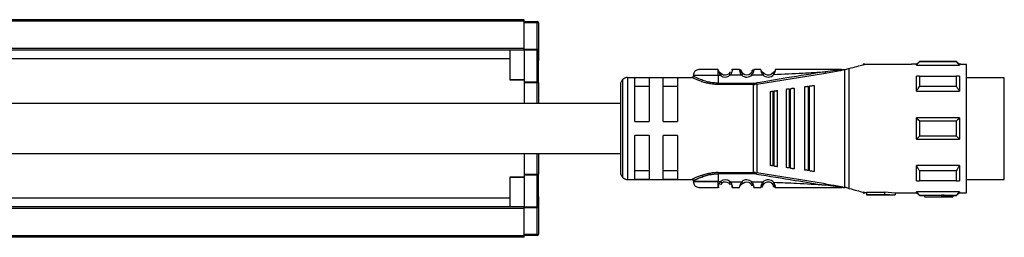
# Model space of a CAD drawing. Header units: millimetres. Extents: x -781 to 2609, y 413 to 796.
# Tile 12 of 17: x 543 to 681, y 415 to 446. Entities that reach past the tile are written whole.
import ezdxf

# ---------------------------------------------------------------- set-up
doc = ezdxf.new("R2010")
doc.units = ezdxf.units.MM

# ---------------------------------------------------------------- blocks, each defined once
blk = doc.blocks.new('Drawing View4')
at = {"color": 7, "linetype": 'Continuous', "lineweight": 25}
for p, q in [((795.48, 18.75), (722.48, 18.75)), ((795.48, 18.55), (722.48, 18.55)), ((795.48, 18.55), (795.48, 18.75)), ((795.48, 14.7), (795.48, 18.55)), ((795.48, 18.5), (797.28, 18.5)), ((797.28, 18.3), (795.48, 18.3)), ((797.28, 18.44), (797.28, 18.5)), ((797.28, 18.3), (797.28, 18.44)), ((797.28, 14.63), (797.28, 18.3)), ((797.48, 18.3), (797.28, 18.3)), ((797.48, 18.3), (797.48, 14.63)), ((797.53, 17.55), (797.48, 17.55)), ((797.53, 13.96), (797.53, 17.55)), ((795.48, 14.7), (722.48, 14.7)), ((795.48, 14.5), (722.48, 14.5)), ((793.48, 14.5), (793.48, 10.38)), ((795.48, 14.5), (795.48, 14.7)), ((795.48, 14.63), (797.28, 14.63)), ((795.48, 14.5), (795.48, 14.49)), ((797.28, 14.49), (795.48, 14.49)), ((795.48, 14.49), (795.48, 10.06)), ((797.28, 14.63), (797.48, 14.63)), ((797.28, 14.56), (797.28, 14.63)), ((797.28, 14.49), (797.28, 14.56)), ((797.28, 10.06), (797.28, 14.49)), ((797.48, 10.2), (797.48, 14.63)), ((797.53, 13.05), (797.53, 13.96)), ((793.48, 13.26), (722.48, 13.26)), ((797.48, 13.05), (797.53, 13.05)), ((843.25, 12.5), (842.98, 12.5)), ((842.98, 12.5), (842.98, 12.43)), ((843.25, 12.5), (849.77, 12.5)), ((850.48, 12.5), (849.77, 12.5)), ((850.88, 12.9), (850.48, 12.5)), ((850.48, 12.37), (850.48, 12.5)), ((856.08, 12.9), (850.88, 12.9)), ((856.08, 12.84), (850.88, 12.84)), ((856.48, 12.5), (856.08, 12.9)), ((856.08, 12.84), (856.08, 12.9)), ((856.67, 12.5), (856.48, 12.5)), ((856.48, 12.5), (856.48, 12.37)), ((856.68, 12.5), (857.48, 12.5)), ((857.48, -5.5), (857.48, 12.5)), ((822.67, 11.73), (822.67, 11.75)), ((822.67, 11.72), (822.67, 11.73)), ((822.99, 10.95), (823.19, 11.18)), ((825.67, 11.75), (824.68, 11.75)), ((825.97, 10.97), (826.17, 11.2)), ((827.21, 11.2), (827.2, 11.21)), ((827.39, 11.54), (827.38, 11.5)), ((828.07, 9.71), (837.73, 11.27)), ((829.11, 11.22), (829.13, 11.24)), ((830.27, 11.26), (830.26, 11.28)), ((837.73, 11.27), (839.5, 11.58)), ((839.97, 11.75), (840.19, 11.75)), ((840.19, 11.75), (840.41, 11.75)), ((840.43, -4.75), (840.43, 11.75)), ((840.48, 11.76), (841, 11.9)), ((841, 11.9), (841, -4.9)), ((850.48, 12.37), (856.48, 12.37)), ((793.48, 10.38), (795.48, 10.38)), ((793.48, 10.31), (795.48, 10.31)), ((795.48, 10.06), (797.28, 10.06)), ((795.48, 10.06), (795.48, 9.92)), ((797.28, 9.92), (795.48, 9.92)), ((795.48, 9.92), (795.48, 7)), ((797.28, 9.92), (797.28, 10.06)), ((797.48, 9.92), (797.28, 9.92)), ((797.28, 7), (797.28, 9.92)), ((797.48, 9.92), (797.48, 10.2)), ((797.48, 9.92), (797.48, 7)), ((809.27, 10.36), (809.27, -3.36)), ((809.98, 10.65), (809.98, -3.65)), ((809.98, 10.65), (818.98, 10.65)), ((812.98, 10.58), (810.98, 10.58)), ((810.98, 4.5), (810.98, 10.58)), ((812.98, 10.58), (812.98, 4.5)), ((814.98, 4.5), (814.98, 10.58)), ((816.98, 10.58), (814.98, 10.58)), ((816.98, 10.58), (816.98, 4.5)), ((822.67, 10.95), (822.67, 9.85)), ((822.99, 10.95), (822.67, 10.95)), ((822.67, 9.85), (827.64, 9.85)), ((827.64, 9.68), (822.67, 9.68)), ((825.97, 10.97), (824.36, 10.96)), ((827.64, 9.85), (827.64, 9.68)), ((827.64, -2.68), (827.64, 9.68)), ((828.04, 9.88), (828.07, 9.71)), ((828.07, 9.71), (828.07, -2.71)), ((850.88, 10.85), (856.08, 10.85)), ((856.48, 10.84), (856.48, 8.71)), ((862.78, 10.62), (857.48, 10.62)), ((862.78, 7.69), (862.78, 10.62)), ((808.98, 9.65), (808.98, -2.65)), ((810.98, 9.42), (812.98, 9.42)), ((814.98, 9.42), (816.98, 9.42)), ((829.98, 8.68), (829.98, -1.68)), ((830.32, 8.73), (830.52, 8.75)), ((830.32, 8.73), (830.32, -1.73)), ((830.98, -1.81), (830.98, 8.81)), ((832.18, 8.97), (832.18, -1.97)), ((832.6, 9.03), (832.8, 9.05)), ((832.6, 9.03), (832.6, -2.03)), ((833.38, -2.13), (833.38, 9.13)), ((834.78, 9.31), (834.78, -2.32)), ((835.29, 9.38), (835.29, -2.38)), ((835.58, 9.42), (835.49, 9.41)), ((835.49, -2.41), (835.49, 9.41)), ((836.18, -2.5), (836.18, 9.5)), ((850.48, 8.71), (856.48, 8.71)), ((856.08, 9.38), (850.88, 9.38)), ((862.78, -3.63), (862.78, 7.69)), ((810.98, 4.5), (812.98, 4.5)), ((814.98, 4.5), (816.98, 4.5)), ((856.48, 5), (850.48, 5)), ((850.88, 4.56), (856.08, 4.56)), ((856.48, 5), (856.48, 2)), ((812.98, 2.5), (810.98, 2.5)), ((810.98, -3.58), (810.98, 2.5)), ((812.98, 2.5), (812.98, -3.58)), ((816.98, 2.5), (814.98, 2.5)), ((814.98, -3.58), (814.98, 2.5)), ((816.98, 2.5), (816.98, -3.58)), ((850.48, 2), (856.48, 2)), ((856.08, 2.44), (850.88, 2.44)), ((795.48, 0), (795.48, -2.92)), ((797.28, -2.92), (797.28, 0)), ((797.48, 0), (797.48, -2.92)), ((812.98, -2.42), (810.98, -2.42)), ((816.98, -2.42), (814.98, -2.42)), ((822.67, -2.68), (827.64, -2.68)), ((827.64, -2.85), (827.64, -2.68)), ((828.04, -2.88), (828.07, -2.71)), ((837.73, -4.27), (828.07, -2.71)), ((830.52, -1.75), (830.32, -1.73)), ((832.8, -2.05), (832.6, -2.03)), ((835.49, -2.41), (835.29, -2.38)), ((835.49, -2.41), (835.58, -2.42)), ((850.48, -3.84), (850.48, -1.71)), ((856.48, -1.71), (850.48, -1.71)), ((850.88, -2.38), (856.08, -2.38)), ((795.48, -3.31), (793.48, -3.31)), ((793.48, -3.31), (793.48, -3.38)), ((795.48, -3.38), (793.48, -3.38)), ((793.48, -3.38), (793.48, -7.5)), ((795.48, -2.92), (797.28, -2.92)), ((795.48, -2.92), (795.48, -3.06)), ((797.28, -3.06), (795.48, -3.06)), ((795.48, -3.06), (795.48, -7.49)), ((797.28, -3.06), (797.28, -2.92)), ((797.28, -7.49), (797.28, -3.06)), ((797.48, -3.2), (797.48, -2.92)), ((797.48, -7.63), (797.48, -3.2)), ((809.98, -3.65), (818.98, -3.65)), ((810.98, -3.58), (812.98, -3.58)), ((814.98, -3.58), (816.98, -3.58)), ((827.64, -2.85), (822.67, -2.85)), ((822.67, -3.95), (822.99, -3.95)), ((824.36, -3.96), (824.17, -4.18)), ((824.36, -3.96), (825.97, -3.97)), ((827.41, -4), (827.2, -4.21)), ((830.26, -4.28), (830.49, -4.08)), ((856.08, -3.85), (850.88, -3.85)), ((857.48, -3.63), (862.78, -3.63)), ((822.67, -4.75), (822.67, -4.72)), ((824.68, -4.75), (825.67, -4.75)), ((826.16, -4.18), (826.17, -4.2)), ((829.11, -4.22), (829.13, -4.24)), ((840.19, -4.75), (839.96, -4.75)), ((840.19, -4.75), (840.43, -4.75)), ((842.98, -5.43), (842.98, -5.5)), ((842.98, -5.5), (843.25, -5.5)), ((843.48, -5.5), (843.25, -5.5)), ((845.98, -5.47), (843.48, -5.47)), ((843.48, -5.47), (843.48, -5.77)), ((845.98, -5.38), (847.48, -5.5)), ((845.98, -5.38), (845.98, -5.69)), ((847.48, -5.5), (849.77, -5.5)), ((847.48, -5.5), (847.48, -5.8)), ((849.77, -5.5), (850.48, -5.5)), ((856.48, -5.37), (850.48, -5.37)), ((850.48, -5.5), (850.88, -5.9)), ((856.08, -5.9), (856.48, -5.5)), ((856.48, -5.37), (856.48, -5.5)), ((856.48, -5.5), (856.68, -5.5)), ((856.68, -5.5), (857.48, -5.5)), ((793.48, -6.26), (722.48, -6.26)), ((797.53, -6.05), (797.48, -6.05)), ((797.53, -10.31), (797.53, -6.05)), ((843.48, -5.77), (843.48, -5.8)), ((843.48, -5.77), (845.98, -5.77)), ((843.48, -5.8), (847.48, -5.8)), ((845.98, -5.69), (847.48, -5.8)), ((845.98, -5.69), (845.98, -5.77)), ((850.88, -5.84), (856.08, -5.84)), ((850.88, -5.84), (850.88, -5.9)), ((850.88, -5.9), (851.58, -5.9)), ((853.98, -5.89), (851.58, -5.89)), ((851.58, -5.89), (851.58, -6.09)), ((851.58, -6.09), (851.58, -6.1)), ((851.58, -6.09), (853.98, -6.09)), ((851.58, -6.1), (855.58, -6.1)), ((853.98, -5.85), (853.98, -6.05)), ((853.98, -6.05), (853.98, -6.09)), ((855.58, -5.9), (856.08, -5.9)), ((855.58, -5.9), (855.58, -6.1)), ((795.48, -7.5), (722.48, -7.5)), ((795.48, -7.7), (722.48, -7.7)), ((795.48, -7.49), (797.28, -7.49)), ((795.48, -7.49), (795.48, -7.5)), ((795.48, -7.7), (795.48, -7.5)), ((797.28, -7.63), (795.48, -7.63)), ((795.48, -11.55), (795.48, -7.7)), ((797.28, -7.56), (797.28, -7.49)), ((797.28, -7.63), (797.28, -7.56)), ((797.28, -11.3), (797.28, -7.63)), ((797.48, -7.63), (797.28, -7.63)), ((797.48, -7.63), (797.48, -11.3)), ((797.48, -10.55), (797.53, -10.55)), ((797.53, -10.55), (797.53, -10.31)), ((795.48, -11.55), (722.48, -11.55)), ((795.48, -11.75), (722.48, -11.75)), ((795.48, -11.3), (797.28, -11.3)), ((797.28, -11.5), (795.48, -11.5)), ((795.48, -11.75), (795.48, -11.55)), ((797.28, -11.44), (797.28, -11.3)), ((797.28, -11.3), (797.48, -11.3)), ((797.28, -11.5), (797.28, -11.44))]:
    blk.add_line(p, q, dxfattribs=at)
at = {"color": 7, "linetype": 'Continuous', "lineweight": 25, "flags": 128}
for points in [[(797.48, 14.63), (797.47, 14.62), (797.46, 14.6), (797.44, 14.59), (797.42, 14.58), (797.39, 14.57), (797.35, 14.56), (797.31, 14.56), (797.28, 14.56)], [(822.67, 10.95), (821.48, 10.95), (820.43, 10.95), (819.64, 10.95), (819.23, 10.95), (819.18, 10.95)], [(850.48, 8.71), (850.48, 9.02), (850.48, 9.31), (850.48, 9.59), (850.48, 9.86), (850.48, 10.12), (850.48, 10.37), (850.48, 10.61), (850.48, 10.84)], [(850.88, 10.85), (850.88, 10.69), (850.88, 10.52), (850.88, 10.34), (850.88, 10.16), (850.88, 9.97), (850.88, 9.78), (850.88, 9.58), (850.88, 9.38)], [(856.08, 9.38), (856.08, 9.58), (856.08, 9.78), (856.08, 9.97), (856.08, 10.16), (856.08, 10.34), (856.08, 10.52), (856.08, 10.69), (856.08, 10.85)], [(830.52, -1.75), (830.52, -0.58), (830.52, 0.71), (830.52, 2.08), (830.52, 3.5), (830.52, 4.92), (830.52, 6.29), (830.52, 7.58), (830.52, 8.75)], [(832.8, -2.05), (832.8, -0.82), (832.8, 0.54), (832.8, 2), (832.8, 3.5), (832.8, 5), (832.8, 6.46), (832.8, 7.82), (832.8, 9.05)], [(835.29, 9.38), (835.4, 9.4), (835.49, 9.41)], [(850.48, 2), (850.48, 2.37), (850.48, 2.75), (850.48, 3.12), (850.48, 3.5), (850.48, 3.88), (850.48, 4.25), (850.48, 4.63), (850.48, 5)], [(850.88, 4.56), (850.88, 4.29), (850.88, 4.03), (850.88, 3.76), (850.88, 3.5), (850.88, 3.24), (850.88, 2.97), (850.88, 2.71), (850.88, 2.44)], [(856.08, 2.44), (856.08, 2.71), (856.08, 2.97), (856.08, 3.24), (856.08, 3.5), (856.08, 3.76), (856.08, 4.03), (856.08, 4.29), (856.08, 4.56)], [(850.88, -2.38), (850.88, -2.58), (850.88, -2.78), (850.88, -2.97), (850.88, -3.16), (850.88, -3.34), (850.88, -3.52), (850.88, -3.69), (850.88, -3.85)], [(856.08, -3.85), (856.08, -3.69), (856.08, -3.52), (856.08, -3.34), (856.08, -3.16), (856.08, -2.97), (856.08, -2.78), (856.08, -2.58), (856.08, -2.38)], [(856.48, -1.71), (856.48, -2.02), (856.48, -2.31), (856.48, -2.59), (856.48, -2.86), (856.48, -3.12), (856.48, -3.37), (856.48, -3.61), (856.48, -3.84)], [(797.28, -2.92), (797.31, -2.92), (797.35, -2.92), (797.39, -2.92), (797.42, -2.92), (797.44, -2.92), (797.46, -2.92), (797.47, -2.92), (797.48, -2.92)], [(822.67, -3.95), (821.48, -3.95), (820.43, -3.95), (819.64, -3.95), (819.23, -3.95), (819.18, -3.95)], [(819.18, -3.95), (819.23, -3.95), (819.64, -3.95), (820.43, -3.95), (821.48, -3.95), (822.67, -3.95)], [(822.67, -2.85), (822.67, -3.47), (822.67, -3.95)], [(850.48, -5.5), (850.48, -5.49), (850.48, -5.47), (850.48, -5.43), (850.48, -5.37)], [(856.08, -5.9), (856.08, -5.9), (856.08, -5.89), (856.08, -5.87), (856.08, -5.84)], [(797.48, -7.63), (797.47, -7.62), (797.46, -7.6), (797.44, -7.59), (797.42, -7.58), (797.39, -7.57), (797.35, -7.56), (797.31, -7.56), (797.28, -7.56)]]:
    blk.add_lwpolyline(points, dxfattribs=at)
at = {"color": 7, "linetype": 'Continuous', "lineweight": 25}
for centre, radius, start, end in [((797.28, 18.3), 0.2, 360, 90), ((797.3, 14.67), 0.179, 262.2326, 349.1569), ((993.97, 12.89), 143.1, 179.9966, 180.0205), ((819.98, 10.95), 0.8, 89.9996, 179.9996), ((823.68, 11.75), 0.75, 229.5945, 310.9271), ((825.67, 11.45), 0.3, 16.6017, 90.0042), ((826.68, 11.75), 0.75, 227.6553, 314.363), ((829.68, 11.75), 1.05, 222.867, 320.7053), ((829.68, 11.75), 0.75, 222.867, 320.7053), ((797.3, 10.24), 0.179, 262.2325, 349.1583), ((809.98, 9.65), 1, 135, 180), ((809.98, 9.65), 1, 90, 135), ((823.68, 11.75), 1.05, 229.5999, 310.9287), ((826.68, 11.75), 1.05, 227.6552, 314.3629), ((827.64, 12.28), 2.43, 270.0027, 279.4582), ((809.98, -2.65), 1, 180, 225), ((797.3, -3.24), 0.179, 10.8431, 97.7669), ((809.98, -2.65), 1, 225, 270), ((819.98, -3.95), 0.8, 180.0004, 270.0004), ((823.68, -4.75), 1.05, 49.0731, 130.3811), ((823.68, -4.75), 0.75, 49.0731, 130.4057), ((826.68, -4.75), 1.05, 45.6392, 132.3453), ((826.68, -4.75), 0.75, 45.6374, 132.3465), ((827.64, -5.28), 2.43, 80.5416, 89.9931), ((829.68, -4.75), 1.05, 39.3083, 137.1337), ((829.68, -4.75), 0.75, 39.2948, 137.1337), ((797.3, -7.67), 0.179, 10.8431, 97.7674), ((797.28, -11.3), 0.2, 270, 0)]:
    blk.add_arc(centre, radius, start, end, dxfattribs=at)
for points, knots in [([(841, 11.9), (841.4, 12.01), (842.19, 12.22), (842.72, 12.36), (842.98, 12.43)], [0, 0, 0, 0, 0.503559, 1, 1, 1, 1]), ([(842.98, 12.43), (843.07, 12.45), (843.22, 12.49), (843.24, 12.5), (843.25, 12.5)], [0, 0, 0, 0, 0.597948, 1, 1, 1, 1]), ([(850.48, 12.37), (850.55, 12.46), (850.68, 12.62), (850.81, 12.77), (850.88, 12.84)], [0, 0, 0, 0, 0.553792, 1, 1, 1, 1]), ([(856.08, 12.84), (856.15, 12.75), (856.29, 12.6), (856.42, 12.44), (856.48, 12.37)], [0, 0, 0, 0, 0.5661892, 1, 1, 1, 1]), ([(822.67, 11.75), (822.32, 11.75), (821.61, 11.75), (820.72, 11.75), (820.1, 11.75), (820.02, 11.75), (819.98, 11.75)], [0, 0, 0, 0, 0.25, 0.499999, 0.75, 1, 1, 1, 1]), ([(822.67, 10.95), (822.67, 11.04), (822.67, 11.21), (822.67, 11.44), (822.67, 11.63), (822.67, 11.69), (822.67, 11.72)], [0, 0, 0, 0, 0.25, 0.5, 0.75, 1, 1, 1, 1]), ([(822.67, 11.72), (822.68, 11.69), (822.69, 11.65), (822.72, 11.55), (822.73, 11.52)], [0, 0, 0, 0, 0.6620007, 1, 1, 1, 1]), ([(823.18, 11.16), (823.13, 11.19), (823.05, 11.23), (822.94, 11.32), (822.85, 11.39), (822.78, 11.46), (822.74, 11.51), (822.73, 11.52)], [0, 0, 0, 0, 0.304592, 0.475762, 0.660934, 0.858724, 1, 1, 1, 1]), ([(823.18, 11.16), (823.13, 11.19), (823.05, 11.23), (822.94, 11.32), (822.85, 11.39), (822.78, 11.46), (822.74, 11.51), (822.73, 11.52)], [0, 0, 0, 0, 0.305354, 0.476954, 0.662588, 0.860872, 1, 1, 1, 1]), ([(822.73, 11.52), (822.73, 11.49), (822.76, 11.4), (822.84, 11.19), (822.94, 11.03), (822.99, 10.95)], [0, 0, 0, 0, 0.189153, 0.574673, 1, 1, 1, 1]), ([(824.34, 11.41), (824.34, 11.41), (824.33, 11.39), (824.31, 11.35), (824.27, 11.29), (824.22, 11.24), (824.19, 11.2), (824.17, 11.18)], [0, 0, 0, 0, 0.05277, 0.298048, 0.531365, 0.762116, 1, 1, 1, 1]), ([(824.68, 11.75), (824.68, 11.74), (824.68, 11.74), (824.66, 11.67), (824.64, 11.58), (824.59, 11.43), (824.51, 11.21), (824.41, 11.04), (824.36, 10.96)], [0, 0, 0, 0, 0.144729, 0.283823, 0.416344, 0.542823, 0.779088, 1, 1, 1, 1]), ([(824.68, 11.75), (824.65, 11.75), (824.6, 11.74), (824.55, 11.72), (824.53, 11.71)], [0, 0, 0, 0, 0.608644, 1, 1, 1, 1]), ([(825.97, 10.97), (825.91, 11.07), (825.83, 11.21), (825.76, 11.4), (825.72, 11.52), (825.7, 11.62), (825.68, 11.69), (825.67, 11.74), (825.67, 11.75), (825.67, 11.75)], [0, 0, 0, 0, 0.260575, 0.380139, 0.506889, 0.633746, 0.751654, 0.873628, 1, 1, 1, 1]), ([(825.82, 11.66), (825.8, 11.67), (825.77, 11.68), (825.72, 11.69), (825.69, 11.69), (825.68, 11.68)], [0, 0, 0, 0, 0.424524, 0.840171, 1, 1, 1, 1]), ([(825.91, 11.63), (825.89, 11.65), (825.87, 11.67), (825.82, 11.67), (825.77, 11.62), (825.76, 11.55), (825.75, 11.51)], [0, 0, 0, 0, 0.224534, 0.468361, 0.728158, 1, 1, 1, 1]), ([(825.96, 11.32), (825.95, 11.35), (825.94, 11.42), (825.95, 11.49), (825.96, 11.51), (825.96, 11.51), (825.96, 11.51)], [0, 0, 0, 0, 0.341782, 0.667757, 0.972953, 1, 1, 1, 1]), ([(826.16, 11.18), (826.14, 11.2), (826.09, 11.25), (826.03, 11.33), (825.98, 11.41), (825.96, 11.46), (825.95, 11.48)], [0, 0, 0, 0, 0.237806, 0.481918, 0.735525, 1, 1, 1, 1]), ([(826.17, 11.2), (826.15, 11.22), (826.11, 11.26), (826.06, 11.32), (826.02, 11.38), (825.99, 11.44), (825.96, 11.52), (825.96, 11.53), (825.96, 11.54)], [0, 0, 0, 0, 0.128473, 0.244247, 0.350551, 0.471184, 0.69326, 1, 1, 1, 1]), ([(827.4, 11.49), (827.39, 11.47), (827.38, 11.42), (827.33, 11.34), (827.28, 11.26), (827.23, 11.22), (827.21, 11.2)], [0, 0, 0, 0, 0.264832, 0.518399, 0.762522, 1, 1, 1, 1]), ([(827.41, 11), (827.38, 11.03), (827.33, 11.08), (827.26, 11.15), (827.22, 11.19), (827.21, 11.2), (827.21, 11.2)], [0, 0, 0, 0, 0.325293, 0.650586, 0.975879, 1, 1, 1, 1]), ([(827.44, 11.63), (827.44, 11.63), (827.42, 11.6), (827.4, 11.57), (827.39, 11.54)], [0, 0, 0, 0, 0.1013506, 1, 1, 1, 1]), ([(827.39, 11.51), (827.39, 11.51), (827.4, 11.5), (827.41, 11.43), (827.4, 11.37), (827.4, 11.33)], [0, 0, 0, 0, 0.302275, 0.642106, 1, 1, 1, 1]), ([(827.68, 11.75), (827.68, 11.75), (827.68, 11.74), (827.67, 11.69), (827.65, 11.62), (827.62, 11.53), (827.59, 11.41), (827.53, 11.23), (827.46, 11.09), (827.41, 11)], [0, 0, 0, 0, 0.130596, 0.2435984, 0.3652226, 0.4900357, 0.6231382, 0.7531385, 1, 1, 1, 1]), ([(827.6, 11.52), (827.59, 11.55), (827.57, 11.62), (827.53, 11.67), (827.48, 11.67), (827.45, 11.64), (827.44, 11.63)], [0, 0, 0, 0, 0.272663, 0.533197, 0.776768, 1, 1, 1, 1]), ([(827.67, 11.69), (827.66, 11.69), (827.63, 11.69), (827.58, 11.68), (827.55, 11.67), (827.53, 11.66)], [0, 0, 0, 0, 0.138915, 0.565007, 1, 1, 1, 1]), ([(827.63, 11.54), (827.64, 11.59), (827.66, 11.68), (827.68, 11.74), (827.68, 11.75), (827.68, 11.75)], [0, 0, 0, 0, 0.461752, 0.729508, 1, 1, 1, 1]), ([(828.67, 11.75), (828.48, 11.75), (828.16, 11.75), (827.83, 11.75), (827.68, 11.75)], [0, 0, 0, 0, 0.559996, 1, 1, 1, 1]), ([(837.71, 11.45), (835.9, 11.16), (832.68, 10.65), (829.46, 10.12), (828.04, 9.88)], [0, 0, 0, 0, 0.5601316, 1, 1, 1, 1]), ([(828.91, 11.04), (828.86, 11.12), (828.8, 11.26), (828.74, 11.43), (828.7, 11.57), (828.68, 11.68), (828.67, 11.74), (828.67, 11.75), (828.67, 11.75)], [0, 0, 0, 0, 0.254121, 0.381809, 0.507323, 0.736087, 0.865704, 1, 1, 1, 1]), ([(829.11, 11.22), (829.09, 11.24), (829.05, 11.26), (828.98, 11.31), (828.91, 11.37), (828.83, 11.44), (828.76, 11.51), (828.72, 11.55), (828.71, 11.57)], [0, 0, 0, 0, 0.1423524, 0.2952263, 0.4601207, 0.6377915, 0.8270407, 1, 1, 1, 1]), ([(828.91, 11.04), (828.93, 11.06), (828.99, 11.12), (829.06, 11.18), (829.1, 11.22), (829.11, 11.22), (829.11, 11.22)], [0, 0, 0, 0, 0.329331, 0.658662, 0.987992, 1, 1, 1, 1]), ([(830.64, 11.58), (830.63, 11.56), (830.59, 11.53), (830.52, 11.46), (830.46, 11.4), (830.39, 11.34), (830.32, 11.3), (830.29, 11.27), (830.27, 11.26)], [0, 0, 0, 0, 0.165586, 0.356662, 0.535912, 0.702186, 0.856372, 1, 1, 1, 1]), ([(830.49, 11.09), (830.46, 11.11), (830.4, 11.16), (830.32, 11.22), (830.28, 11.26), (830.27, 11.26), (830.27, 11.26)], [0, 0, 0, 0, 0.329696, 0.659392, 0.9890881, 1, 1, 1, 1]), ([(830.64, 11.58), (830.64, 11.57), (830.64, 11.54), (830.62, 11.45), (830.57, 11.3), (830.52, 11.17), (830.49, 11.09)], [0, 0, 0, 0, 0.069566, 0.299348, 0.533277, 1, 1, 1, 1]), ([(830.49, 11.09), (831.84, 11.14), (834.24, 11.23), (836.65, 11.38), (837.71, 11.45)], [0, 0, 0, 0, 0.560035, 1, 1, 1, 1]), ([(830.68, 11.75), (830.68, 11.75), (830.68, 11.74), (830.67, 11.69), (830.65, 11.62), (830.64, 11.58)], [0, 0, 0, 0, 0.2940392, 0.5784955, 1, 1, 1, 1]), ([(839.97, 11.75), (838.23, 11.75), (835.14, 11.75), (832.04, 11.75), (830.68, 11.75)], [0, 0, 0, 0, 0.55991, 1, 1, 1, 1]), ([(839.78, 11.69), (839.55, 11.66), (838.86, 11.59), (838.17, 11.51), (837.71, 11.45)], [0, 0, 0, 0, 0.336936, 1, 1, 1, 1]), ([(837.71, 11.45), (837.71, 11.44), (837.71, 11.43), (837.72, 11.39), (837.72, 11.34), (837.73, 11.3), (837.73, 11.28), (837.73, 11.27)], [0, 0, 0, 0, 0.091603, 0.249514, 0.4999, 0.764636, 1, 1, 1, 1]), ([(839.5, 11.58), (839.63, 11.6), (839.85, 11.63), (840.09, 11.69), (840.18, 11.73), (840.2, 11.73), (840.2, 11.74), (840.2, 11.75), (840.2, 11.75), (840.19, 11.75)], [0, 0, 0, 0, 0.4940679, 0.8859726, 0.9242419, 0.9451023, 0.9632225, 0.9808223, 1, 1, 1, 1]), ([(839.97, 11.75), (840.02, 11.75), (840.09, 11.75), (840.15, 11.75), (840.17, 11.74), (840.17, 11.74), (840.18, 11.74), (840.18, 11.74), (840.18, 11.74), (840.18, 11.74), (840.17, 11.74), (840.15, 11.73), (840.02, 11.71), (839.89, 11.7), (839.78, 11.69)], [0, 0, 0, 0, 0.265411, 0.325307, 0.338215, 0.348853, 0.353315, 0.357365, 0.359355, 0.361401, 0.36591, 0.37717, 0.482443, 1, 1, 1, 1]), ([(840.43, 11.75), (840.42, 11.75), (840.42, 11.75), (840.41, 11.75), (840.41, 11.75)], [0, 0, 0, 0, 0.5523958, 1, 1, 1, 1]), ([(840.43, 11.75), (840.44, 11.75), (840.45, 11.75), (840.47, 11.76), (840.48, 11.76)], [0, 0, 0, 0, 0.5006137, 1, 1, 1, 1]), ([(819.18, 10.85), (819.17, 10.83), (819.17, 10.79), (819.14, 10.74), (819.12, 10.71), (819.08, 10.68), (819.03, 10.65), (818.99, 10.65), (818.97, 10.65)], [0, 0, 0, 0, 0.239931, 0.369377, 0.501524, 0.633446, 0.762247, 1, 1, 1, 1]), ([(821.68, 9.76), (821.59, 9.77), (821.25, 9.82), (820.7, 9.96), (820.09, 10.16), (819.59, 10.37), (819.23, 10.53), (819.01, 10.63), (818.99, 10.64), (818.98, 10.65)], [0, 0, 0, 0, 0.058005, 0.221383, 0.387996, 0.55011, 0.713007, 0.864869, 1, 1, 1, 1]), ([(822.67, 9.85), (822.45, 9.86), (821.99, 9.88), (821.24, 10.01), (820.64, 10.2), (819.97, 10.45), (819.49, 10.69), (819.23, 10.82), (819.15, 10.86), (819.18, 10.85), (819.18, 10.85)], [0, 0, 0, 0, 0.119643, 0.249053, 0.420317, 0.499119, 0.748929, 0.878027, 0.999989, 1, 1, 1, 1]), ([(822.67, 9.68), (822.48, 9.68), (822.14, 9.68), (821.82, 9.74), (821.68, 9.76)], [0, 0, 0, 0, 0.575662, 1, 1, 1, 1]), ([(827.41, 11), (827.69, 11.01), (828.19, 11.02), (828.69, 11.03), (828.91, 11.04)], [0, 0, 0, 0, 0.560003, 1, 1, 1, 1]), ([(827.64, 9.68), (827.68, 9.68), (827.75, 9.68), (827.83, 9.68), (827.86, 9.69)], [0, 0, 0, 0, 0.559726, 1, 1, 1, 1]), ([(828.07, 9.71), (828.03, 9.71), (827.96, 9.7), (827.89, 9.69), (827.86, 9.69)], [0, 0, 0, 0, 0.559933, 1, 1, 1, 1]), ([(850.88, 10.85), (850.8, 10.85), (850.66, 10.84), (850.53, 10.84), (850.48, 10.84)], [0, 0, 0, 0, 0.566189, 1, 1, 1, 1]), ([(856.48, 10.84), (856.4, 10.84), (856.27, 10.84), (856.14, 10.85), (856.08, 10.85)], [0, 0, 0, 0, 0.553792, 1, 1, 1, 1]), ([(829.98, 8.68), (829.98, 8.68), (829.99, 8.68), (830.08, 8.69), (830.17, 8.71), (830.26, 8.72), (830.3, 8.72), (830.32, 8.73)], [0, 0, 0, 0, 0.323921, 0.5874, 0.803788, 0.901229, 1, 1, 1, 1]), ([(830.58, 8.76), (830.56, 8.76), (830.55, 8.76), (830.53, 8.75), (830.52, 8.75)], [0, 0, 0, 0, 0.559946, 1, 1, 1, 1]), ([(830.58, 8.76), (830.62, 8.77), (830.72, 8.78), (830.85, 8.8), (830.95, 8.81), (830.97, 8.81), (830.98, 8.81)], [0, 0, 0, 0, 0.1848998, 0.4087119, 0.6859847, 1, 1, 1, 1]), ([(832.6, 9.03), (832.58, 9.02), (832.52, 9.02), (832.42, 9), (832.3, 8.99), (832.2, 8.97), (832.18, 8.97), (832.18, 8.97)], [0, 0, 0, 0, 0.097342, 0.196469, 0.405839, 0.669699, 1, 1, 1, 1]), ([(832.88, 9.06), (832.86, 9.06), (832.84, 9.06), (832.81, 9.06), (832.8, 9.05)], [0, 0, 0, 0, 0.559949, 1, 1, 1, 1]), ([(833.38, 9.13), (833.37, 9.13), (833.35, 9.13), (833.23, 9.11), (833.09, 9.09), (832.97, 9.08), (832.91, 9.07), (832.88, 9.06)], [0, 0, 0, 0, 0.3057903, 0.5705685, 0.8013867, 0.9041325, 1, 1, 1, 1]), ([(835.29, 9.38), (835.26, 9.38), (835.2, 9.37), (835.07, 9.35), (834.93, 9.34), (834.8, 9.32), (834.78, 9.32), (834.78, 9.31)], [0, 0, 0, 0, 0.095969, 0.193666, 0.400239, 0.664134, 1, 1, 1, 1]), ([(836.18, 9.5), (836.16, 9.5), (836.14, 9.5), (835.99, 9.48), (835.82, 9.45), (835.68, 9.43), (835.61, 9.43), (835.58, 9.42)], [0, 0, 0, 0, 0.325938, 0.603471, 0.815327, 0.910521, 1, 1, 1, 1]), ([(850.48, 8.71), (850.55, 8.84), (850.68, 9.06), (850.81, 9.28), (850.88, 9.38)], [0, 0, 0, 0, 0.553742, 1, 1, 1, 1]), ([(856.08, 9.38), (856.15, 9.25), (856.29, 9.03), (856.42, 8.81), (856.48, 8.71)], [0, 0, 0, 0, 0.566235, 1, 1, 1, 1]), ([(808.98, 7), (806.73, 7), (802.12, 7), (795.5, 7), (789.49, 7), (784.54, 7), (780.34, 7), (776.5, 7), (772.65, 7), (767.94, 7), (762.36, 7), (755.9, 7), (749.51, 7), (742.97, 7), (736.09, 7), (729.17, 7), (724.55, 7), (722.48, 7)], [0, 0, 0, 0, 0.077282, 0.1591246, 0.2283776, 0.2850725, 0.3301932, 0.3737138, 0.4182428, 0.4637829, 0.5372212, 0.6120968, 0.6882431, 0.7595775, 0.8396416, 0.9278062, 1, 1, 1, 1]), ([(850.88, 4.56), (850.8, 4.64), (850.66, 4.79), (850.53, 4.94), (850.48, 5)], [0, 0, 0, 0, 0.566189, 1, 1, 1, 1]), ([(856.48, 5), (856.4, 4.92), (856.27, 4.77), (856.14, 4.62), (856.08, 4.56)], [0, 0, 0, 0, 0.553792, 1, 1, 1, 1]), ([(850.48, 2), (850.55, 2.08), (850.68, 2.23), (850.81, 2.38), (850.88, 2.44)], [0, 0, 0, 0, 0.553792, 1, 1, 1, 1]), ([(856.08, 2.44), (856.15, 2.36), (856.29, 2.21), (856.42, 2.06), (856.48, 2)], [0, 0, 0, 0, 0.566189, 1, 1, 1, 1]), ([(722.48, 0), (722.64, 0), (724.93, 0), (729.36, 0), (735.81, 0), (742.21, 0), (748.75, 0), (755.64, 0), (763.08, 0), (770.83, 0), (777.59, 0), (783.23, 0), (787.61, 0), (791.45, 0), (795.15, 0), (799.25, 0), (803.98, 0), (807.35, 0), (808.98, 0)], [0, 0, 0, 0, 0.005891, 0.079255, 0.15406, 0.230141, 0.301716, 0.381807, 0.469747, 0.560366, 0.65098, 0.704137, 0.755757, 0.802721, 0.836725, 0.883791, 0.943944, 1, 1, 1, 1]), ([(822.67, -2.68), (822.46, -2.68), (821.99, -2.7), (821.29, -2.82), (820.61, -2.99), (820.02, -3.19), (819.54, -3.39), (819.21, -3.54), (819, -3.63), (818.98, -3.64), (818.98, -3.65)], [0, 0, 0, 0, 0.111654, 0.24051, 0.376183, 0.512093, 0.644057, 0.773959, 0.895726, 1, 1, 1, 1]), ([(827.86, -2.69), (827.82, -2.68), (827.75, -2.68), (827.67, -2.68), (827.64, -2.68)], [0, 0, 0, 0, 0.560115, 1, 1, 1, 1]), ([(827.86, -2.69), (827.9, -2.69), (827.97, -2.7), (828.04, -2.71), (828.07, -2.71)], [0, 0, 0, 0, 0.560253, 1, 1, 1, 1]), ([(830.32, -1.73), (830.3, -1.72), (830.26, -1.72), (830.17, -1.71), (830.08, -1.69), (829.99, -1.68), (829.98, -1.68), (829.98, -1.68)], [0, 0, 0, 0, 0.096571, 0.197429, 0.41274, 0.676188, 1, 1, 1, 1]), ([(830.52, -1.75), (830.53, -1.75), (830.55, -1.76), (830.57, -1.76), (830.58, -1.76)], [0, 0, 0, 0, 0.553505, 1, 1, 1, 1]), ([(830.58, -1.76), (830.6, -1.76), (830.65, -1.77), (830.74, -1.78), (830.85, -1.8), (830.95, -1.81), (830.97, -1.81), (830.98, -1.81)], [0, 0, 0, 0, 0.092113, 0.190371, 0.409273, 0.68628, 1, 1, 1, 1]), ([(832.6, -2.03), (832.58, -2.02), (832.53, -2.02), (832.42, -2), (832.3, -1.99), (832.2, -1.97), (832.18, -1.97), (832.18, -1.97)], [0, 0, 0, 0, 0.095358, 0.192264, 0.405805, 0.669689, 1, 1, 1, 1]), ([(832.8, -2.05), (832.82, -2.06), (832.84, -2.06), (832.86, -2.06), (832.88, -2.06)], [0, 0, 0, 0, 0.553052, 1, 1, 1, 1]), ([(832.88, -2.06), (832.9, -2.07), (832.96, -2.08), (833.08, -2.09), (833.22, -2.11), (833.35, -2.13), (833.37, -2.13), (833.38, -2.13)], [0, 0, 0, 0, 0.0908938, 0.1877068, 0.4032213, 0.6805169, 1, 1, 1, 1]), ([(835.29, -2.38), (835.26, -2.38), (835.2, -2.37), (835.07, -2.35), (834.93, -2.34), (834.8, -2.32), (834.78, -2.32), (834.78, -2.32)], [0, 0, 0, 0, 0.09377, 0.189049, 0.400199, 0.66412, 1, 1, 1, 1]), ([(835.58, -2.42), (835.61, -2.43), (835.68, -2.43), (835.82, -2.45), (835.99, -2.48), (836.14, -2.5), (836.16, -2.5), (836.18, -2.5)], [0, 0, 0, 0, 0.089482, 0.184693, 0.396628, 0.674165, 1, 1, 1, 1]), ([(850.88, -2.38), (850.8, -2.25), (850.66, -2.03), (850.53, -1.81), (850.48, -1.71)], [0, 0, 0, 0, 0.566235, 1, 1, 1, 1]), ([(856.48, -1.71), (856.4, -1.84), (856.27, -2.06), (856.14, -2.28), (856.08, -2.38)], [0, 0, 0, 0, 0.553742, 1, 1, 1, 1]), ([(818.97, -3.65), (818.99, -3.65), (819.03, -3.65), (819.08, -3.68), (819.12, -3.71), (819.14, -3.74), (819.17, -3.79), (819.17, -3.83), (819.18, -3.85)], [0, 0, 0, 0, 0.23785, 0.366664, 0.498577, 0.630701, 0.760116, 1, 1, 1, 1]), ([(819.18, -3.85), (819.18, -3.85), (819.15, -3.86), (819.23, -3.82), (819.49, -3.69), (819.97, -3.45), (820.48, -3.26), (820.84, -3.14), (821.24, -3.01), (821.62, -2.96), (821.76, -2.93)], [0, 0, 0, 0, 0.000008, 0.146295, 0.301126, 0.600743, 0.695253, 0.751166, 0.901022, 1, 1, 1, 1]), ([(821.76, -2.93), (821.62, -2.96), (821.16, -3.03), (820.65, -3.2), (819.97, -3.45), (819.5, -3.68), (819.21, -3.83), (819.19, -3.84), (819.18, -3.85)], [0, 0, 0, 0, 0.099022, 0.304535, 0.399056, 0.698782, 0.853692, 1, 1, 1, 1]), ([(821.76, -2.93), (821.84, -2.92), (822.14, -2.86), (822.45, -2.86), (822.67, -2.85)], [0, 0, 0, 0, 0.281586, 1, 1, 1, 1]), ([(822.67, -4.72), (822.67, -4.69), (822.67, -4.63), (822.67, -4.44), (822.67, -4.21), (822.67, -4.04), (822.67, -3.95)], [0, 0, 0, 0, 0.25, 0.5, 0.75, 1, 1, 1, 1]), ([(822.67, -4.72), (822.68, -4.69), (822.7, -4.62), (822.75, -4.42), (822.84, -4.19), (822.94, -4.03), (822.99, -3.95)], [0, 0, 0, 0, 0.255033, 0.493765, 0.735694, 1, 1, 1, 1]), ([(822.99, -3.95), (823.02, -3.98), (823.07, -4.04), (823.14, -4.12), (823.18, -4.17), (823.19, -4.18), (823.19, -4.18)], [0, 0, 0, 0, 0.25, 0.5, 0.75, 1, 1, 1, 1]), ([(824.36, -3.96), (824.42, -4.05), (824.51, -4.2), (824.58, -4.39), (824.64, -4.55), (824.67, -4.67), (824.68, -4.74), (824.68, -4.74), (824.68, -4.75)], [0, 0, 0, 0, 0.257236, 0.385592, 0.515018, 0.745451, 0.869592, 1, 1, 1, 1]), ([(824.68, -4.75), (824.68, -4.74), (824.68, -4.74), (824.66, -4.67), (824.64, -4.58), (824.59, -4.43), (824.51, -4.21), (824.41, -4.04), (824.36, -3.96)], [0, 0, 0, 0, 0.145861, 0.284683, 0.416939, 0.543177, 0.7791, 1, 1, 1, 1]), ([(825.67, -4.75), (825.67, -4.75), (825.67, -4.74), (825.68, -4.68), (825.71, -4.59), (825.75, -4.45), (825.82, -4.23), (825.92, -4.06), (825.97, -3.97)], [0, 0, 0, 0, 0.1408324, 0.2761279, 0.4063549, 0.5320392, 0.771082, 1, 1, 1, 1]), ([(825.97, -3.97), (825.99, -4), (826.05, -4.06), (826.11, -4.13), (826.15, -4.17), (826.15, -4.18), (826.16, -4.18)], [0, 0, 0, 0, 0.329544, 0.659087, 0.988631, 1, 1, 1, 1]), ([(828.91, -4.04), (828.63, -4.03), (828.13, -4.01), (827.63, -4), (827.41, -4)], [0, 0, 0, 0, 0.559997, 1, 1, 1, 1]), ([(827.41, -4), (827.46, -4.09), (827.53, -4.23), (827.59, -4.41), (827.64, -4.56), (827.66, -4.68), (827.68, -4.74), (827.68, -4.75), (827.68, -4.75)], [0, 0, 0, 0, 0.252032, 0.381501, 0.511969, 0.740869, 0.868568, 1, 1, 1, 1]), ([(828.04, -2.88), (829.85, -3.18), (833.07, -3.71), (836.29, -4.23), (837.71, -4.45)], [0, 0, 0, 0, 0.5598813, 1, 1, 1, 1]), ([(828.7, -4.56), (828.71, -4.55), (828.71, -4.52), (828.74, -4.42), (828.8, -4.26), (828.86, -4.12), (828.91, -4.04)], [0, 0, 0, 0, 0.083735, 0.310847, 0.541557, 1, 1, 1, 1]), ([(828.91, -4.04), (828.93, -4.06), (828.99, -4.12), (829.06, -4.18), (829.1, -4.22), (829.11, -4.22), (829.11, -4.22)], [0, 0, 0, 0, 0.329444, 0.658887, 0.988331, 1, 1, 1, 1]), ([(837.71, -4.45), (836.36, -4.37), (833.96, -4.22), (831.55, -4.13), (830.49, -4.08)], [0, 0, 0, 0, 0.559911, 1, 1, 1, 1]), ([(830.49, -4.08), (830.52, -4.17), (830.59, -4.34), (830.65, -4.56), (830.67, -4.68), (830.68, -4.74), (830.68, -4.75), (830.68, -4.75)], [0, 0, 0, 0, 0.262172, 0.507602, 0.72834, 0.860106, 1, 1, 1, 1]), ([(850.48, -3.84), (850.55, -3.84), (850.68, -3.84), (850.81, -3.85), (850.88, -3.85)], [0, 0, 0, 0, 0.5537923, 1, 1, 1, 1]), ([(856.08, -3.85), (856.15, -3.85), (856.29, -3.84), (856.42, -3.84), (856.48, -3.84)], [0, 0, 0, 0, 0.5661893, 1, 1, 1, 1]), ([(819.98, -4.75), (820.02, -4.75), (820.1, -4.75), (820.72, -4.75), (821.61, -4.75), (822.32, -4.75), (822.67, -4.75)], [0, 0, 0, 0, 0.249999, 0.499999, 0.749999, 1, 1, 1, 1]), ([(822.67, -4.75), (822.7, -4.75), (822.75, -4.74), (822.8, -4.72), (822.82, -4.71)], [0, 0, 0, 0, 0.606418, 1, 1, 1, 1]), ([(823.19, -4.18), (823.17, -4.2), (823.13, -4.23), (823.08, -4.29), (823.04, -4.35), (823.01, -4.39), (823.01, -4.41), (823.01, -4.41)], [0, 0, 0, 0, 0.242839, 0.47865, 0.717893, 0.970599, 1, 1, 1, 1]), ([(824.17, -4.18), (824.18, -4.2), (824.22, -4.23), (824.27, -4.29), (824.31, -4.34), (824.33, -4.39), (824.34, -4.41), (824.34, -4.41)], [0, 0, 0, 0, 0.213141, 0.435836, 0.683866, 0.93411, 1, 1, 1, 1]), ([(824.68, -4.75), (824.65, -4.75), (824.6, -4.74), (824.55, -4.72), (824.53, -4.71)], [0, 0, 0, 0, 0.6074667, 1, 1, 1, 1]), ([(825.72, -4.53), (825.74, -4.52), (825.78, -4.48), (825.85, -4.41), (825.93, -4.33), (826.03, -4.25), (826.11, -4.21), (826.16, -4.18)], [0, 0, 0, 0, 0.140673, 0.338288, 0.523574, 0.695046, 1, 1, 1, 1]), ([(827.2, -4.21), (827.22, -4.23), (827.25, -4.27), (827.3, -4.33), (827.33, -4.38), (827.36, -4.43), (827.37, -4.48), (827.39, -4.52), (827.39, -4.53), (827.39, -4.54)], [0, 0, 0, 0, 0.123014, 0.237615, 0.348765, 0.461883, 0.577963, 0.716125, 1, 1, 1, 1]), ([(827.21, -4.2), (827.26, -4.22), (827.33, -4.27), (827.43, -4.35), (827.51, -4.42), (827.58, -4.49), (827.62, -4.53), (827.63, -4.55)], [0, 0, 0, 0, 0.301002, 0.470144, 0.652979, 0.847956, 1, 1, 1, 1]), ([(827.21, -4.2), (827.26, -4.22), (827.33, -4.27), (827.43, -4.35), (827.51, -4.42), (827.58, -4.49), (827.61, -4.53), (827.63, -4.55)], [0, 0, 0, 0, 0.30121, 0.470472, 0.653445, 0.848578, 1, 1, 1, 1]), ([(827.68, -4.75), (827.68, -4.75), (827.68, -4.74), (827.67, -4.68), (827.65, -4.59), (827.63, -4.54)], [0, 0, 0, 0, 0.285763, 0.563157, 1, 1, 1, 1]), ([(827.68, -4.75), (827.87, -4.75), (828.19, -4.75), (828.52, -4.75), (828.67, -4.75)], [0, 0, 0, 0, 0.560004, 1, 1, 1, 1]), ([(828.71, -4.53), (828.71, -4.53), (828.69, -4.6), (828.68, -4.68), (828.67, -4.74), (828.67, -4.75), (828.67, -4.75)], [0, 0, 0, 0, 0.000844, 0.4845, 0.741782, 1, 1, 1, 1]), ([(828.67, -4.75), (828.67, -4.75), (828.67, -4.74), (828.68, -4.69), (828.69, -4.61), (828.7, -4.56)], [0, 0, 0, 0, 0.300875, 0.591175, 1, 1, 1, 1]), ([(828.68, -4.69), (828.69, -4.69), (828.71, -4.69), (828.76, -4.69), (828.8, -4.67), (828.82, -4.67)], [0, 0, 0, 0, 0.160881, 0.575948, 1, 1, 1, 1]), ([(828.71, -4.57), (828.72, -4.55), (828.76, -4.51), (828.83, -4.44), (828.91, -4.37), (828.98, -4.31), (829.05, -4.26), (829.09, -4.24), (829.11, -4.22)], [0, 0, 0, 0, 0.172468, 0.361821, 0.539594, 0.704586, 0.857555, 1, 1, 1, 1]), ([(828.74, -4.54), (828.75, -4.57), (828.77, -4.63), (828.82, -4.67), (828.86, -4.68), (828.89, -4.65), (828.91, -4.63)], [0, 0, 0, 0, 0.272024, 0.532114, 0.77608, 1, 1, 1, 1]), ([(828.95, -4.52), (828.95, -4.51), (828.94, -4.51), (828.93, -4.45), (828.93, -4.39), (828.93, -4.36)], [0, 0, 0, 0, 0.273145, 0.627075, 1, 1, 1, 1]), ([(828.94, -4.5), (828.95, -4.48), (828.97, -4.44), (829.01, -4.36), (829.05, -4.29), (829.09, -4.24), (829.11, -4.22)], [0, 0, 0, 0, 0.264405, 0.518064, 0.762355, 1, 1, 1, 1]), ([(830.26, -4.28), (830.27, -4.29), (830.29, -4.32), (830.32, -4.36), (830.34, -4.41), (830.37, -4.46), (830.39, -4.52), (830.39, -4.53), (830.39, -4.54)], [0, 0, 0, 0, 0.110257, 0.218192, 0.32906, 0.447725, 0.716305, 1, 1, 1, 1]), ([(830.27, -4.26), (830.28, -4.28), (830.32, -4.32), (830.36, -4.39), (830.39, -4.46), (830.41, -4.5), (830.41, -4.51)], [0, 0, 0, 0, 0.237745, 0.482004, 0.735584, 1, 1, 1, 1]), ([(830.45, -4.63), (830.44, -4.63), (830.42, -4.6), (830.4, -4.57), (830.39, -4.54)], [0, 0, 0, 0, 0.137218, 1, 1, 1, 1]), ([(830.43, -4.39), (830.43, -4.42), (830.42, -4.47), (830.41, -4.51), (830.4, -4.52), (830.4, -4.52)], [0, 0, 0, 0, 0.415272, 0.806958, 1, 1, 1, 1]), ([(830.44, -4.63), (830.46, -4.65), (830.48, -4.68), (830.53, -4.68), (830.58, -4.64), (830.6, -4.58), (830.61, -4.55)], [0, 0, 0, 0, 0.221812, 0.465472, 0.726546, 1, 1, 1, 1]), ([(830.53, -4.67), (830.55, -4.68), (830.58, -4.69), (830.63, -4.7), (830.66, -4.7), (830.67, -4.7)], [0, 0, 0, 0, 0.418305, 0.828044, 1, 1, 1, 1]), ([(830.68, -4.75), (832.42, -4.75), (835.51, -4.75), (838.6, -4.75), (839.96, -4.75)], [0, 0, 0, 0, 0.560093, 1, 1, 1, 1]), ([(837.71, -4.45), (837.71, -4.43), (837.72, -4.39), (837.72, -4.34), (837.73, -4.3), (837.73, -4.28), (837.73, -4.27)], [0, 0, 0, 0, 0.244855, 0.499998, 0.755142, 1, 1, 1, 1]), ([(839.96, -4.75), (840.03, -4.75), (840.1, -4.75), (840.17, -4.74), (840.18, -4.73), (840.19, -4.73), (840.19, -4.73), (840.19, -4.73), (840.19, -4.73), (840.19, -4.73), (840.19, -4.73), (840.19, -4.73), (840.18, -4.73), (840.16, -4.72), (840.1, -4.72), (839.75, -4.68), (838.94, -4.6), (838.18, -4.51), (837.71, -4.45)], [0, 0, 0, 0, 0.072214, 0.081722, 0.08512, 0.087091, 0.087737, 0.087997, 0.088232, 0.08846, 0.088702, 0.089289, 0.091106, 0.093934, 0.116011, 0.155655, 0.482183, 1, 1, 1, 1]), ([(837.73, -4.27), (838.37, -4.37), (839.16, -4.5), (839.97, -4.66), (840.14, -4.71), (840.18, -4.73), (840.2, -4.73), (840.2, -4.74), (840.2, -4.74), (840.2, -4.75), (840.2, -4.75), (840.19, -4.75)], [0, 0, 0, 0, 0.755693, 0.934963, 0.959842, 0.977411, 0.983893, 0.989328, 0.991876, 0.994439, 1, 1, 1, 1]), ([(840.18, -4.74), (840.17, -4.74), (840.17, -4.74), (840.17, -4.74), (840.15, -4.75), (840.13, -4.75), (840.12, -4.75)], [0, 0, 0, 0, 0.068493, 0.149045, 0.357724, 1, 1, 1, 1]), ([(840.48, -4.76), (840.48, -4.76), (840.46, -4.75), (840.44, -4.75), (840.43, -4.75)], [0, 0, 0, 0, 0.483169, 1, 1, 1, 1]), ([(841, -4.9), (840.9, -4.87), (840.74, -4.83), (840.56, -4.78), (840.48, -4.76)], [0, 0, 0, 0, 0.580302, 1, 1, 1, 1]), ([(841, -4.9), (841.4, -5), (842.19, -5.21), (842.72, -5.36), (842.98, -5.43)], [0, 0, 0, 0, 0.503572, 1, 1, 1, 1]), ([(843.25, -5.5), (843.23, -5.5), (843.2, -5.49), (843.05, -5.45), (842.98, -5.43)], [0, 0, 0, 0, 0.526511, 1, 1, 1, 1]), ([(850.88, -5.84), (850.8, -5.75), (850.66, -5.6), (850.53, -5.44), (850.48, -5.37)], [0, 0, 0, 0, 0.566189, 1, 1, 1, 1]), ([(856.48, -5.37), (856.4, -5.46), (856.27, -5.62), (856.14, -5.77), (856.08, -5.84)], [0, 0, 0, 0, 0.553792, 1, 1, 1, 1]), ([(855.58, -5.9), (855.28, -5.9), (854.74, -5.89), (854.21, -5.86), (853.98, -5.85)], [0, 0, 0, 0, 0.559989, 1, 1, 1, 1]), ([(855.58, -6.1), (855.28, -6.1), (854.74, -6.09), (854.21, -6.06), (853.98, -6.05)], [0, 0, 0, 0, 0.559989, 1, 1, 1, 1])]:
    blk.add_open_spline(points, degree=3, knots=knots, dxfattribs=at)
for points in [[(824.36, 10.96), (824.34, 10.99), (824.29, 11.05), (824.22, 11.12), (824.18, 11.17), (824.17, 11.18), (824.17, 11.18)], [(793.48, 10.38), (793.48, 10.37), (793.48, 10.35), (793.48, 10.33), (793.48, 10.31), (793.48, 10.31), (793.48, 10.31)], [(822.67, 9.85), (822.67, 9.83), (822.67, 9.8), (822.67, 9.75), (822.67, 9.71), (822.67, 9.69), (822.67, 9.68)], [(822.67, -2.68), (822.67, -2.69), (822.67, -2.71), (822.67, -2.75), (822.67, -2.8), (822.67, -2.83), (822.67, -2.85)]]:
    blk.add_open_spline(points, degree=3, dxfattribs=at)

msp = doc.modelspace()

# ---------------------------------------------------------------- block references
at = {"color": 7, "linetype": 'Continuous', "lineweight": 25}
msp.add_blockref('Drawing View4', (-181.52, 426.9), dxfattribs=at)

doc.saveas('drawing.dxf')
